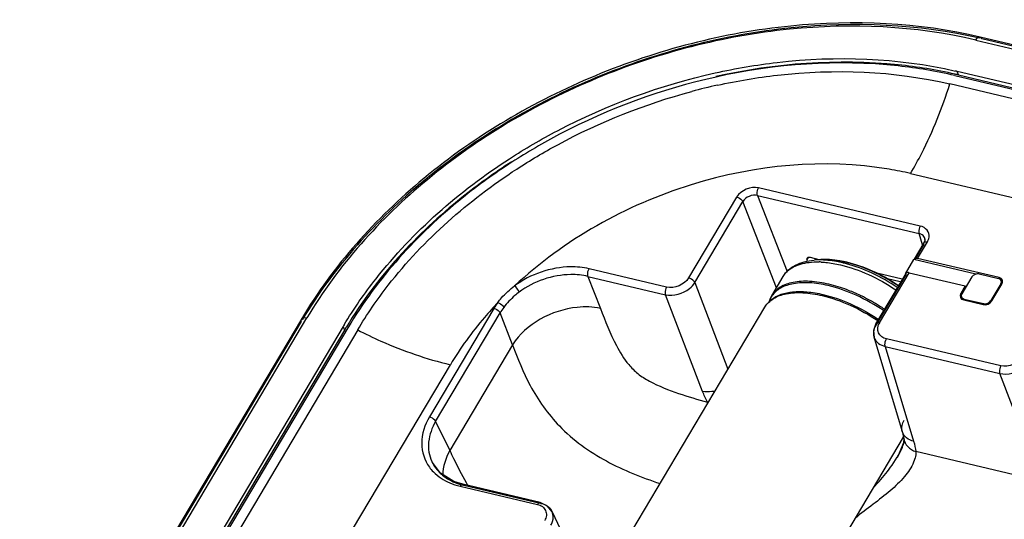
# Model space of a CAD drawing. Header units: inches. Extents: x 0 to 17, y 0 to 11.
# Tile 66 of 104: x 8.207 to 8.897, y 4.637 to 4.988. Entities that reach past the tile are written whole.
import ezdxf

# ---------------------------------------------------------------- set-up
doc = ezdxf.new("R2010")
doc.units = ezdxf.units.IN
doc.header["$LTSCALE"] = 0.935
doc.header["$MEASUREMENT"] = 0
doc.layers.get('0').update_dxf_attribs({"linetype": 'CONTINUOUS'})
doc.layers.add('1', color=7, linetype='CONTINUOUS')
doc.layers.add('2', color=7, linetype='CONTINUOUS')

msp = doc.modelspace()

# ---------------------------------------------------------------- linework, layer by layer
at = {"color": 7, "linetype": 'Continuous'}
for p, q in [((8.76487, 4.81988), (8.76452, 4.81897)), ((8.8241, 4.80369), (8.81534, 4.80576)), ((8.82278, 4.80146), (8.82206, 4.80162))]:
    msp.add_line(p, q, dxfattribs=at)
msp.add_arc((8.76962, 4.81836), 0.00234, 157.29323, 158.79088, dxfattribs=at)
at = {"layer": '1', "color": 7, "linetype": 'Continuous'}
for p, q in [((8.76769, 4.81923), (8.76383, 4.81891)), ((8.76735, 4.81907), (8.76383, 4.81891)), ((8.76927, 4.81933), (8.77447, 4.81928)), ((8.77447, 4.81928), (8.77786, 4.81899)), ((8.78688, 4.81744), (8.78654, 4.81745)), ((8.73409, 4.79397), (8.74216, 4.80756)), ((8.87446, 4.80712), (8.86749, 4.79537)), ((8.8796, 4.80926), (8.89319, 4.80605)), ((8.89485, 4.80231), (8.88787, 4.79056)), ((8.89501, 4.80193), (8.89485, 4.80231)), ((8.89517, 4.80442), (8.89573, 4.80312)), ((8.79844, 4.79309), (8.79127, 4.7964)), ((8.86719, 4.79322), (8.86772, 4.7917)), ((8.61824, 4.59913), (8.72935, 4.78601)), ((8.86915, 4.79163), (8.86929, 4.79121)), ((8.86915, 4.79163), (8.88274, 4.78842)), ((8.8829, 4.78799), (8.88274, 4.78842)), ((8.88787, 4.79056), (8.88803, 4.79015)), ((8.77138, 4.6017), (8.82661, 4.69459))]:
    msp.add_line(p, q, dxfattribs=at)
for centre, radius, start, end in [((8.76581, 4.75831), 0.0594, 87.11092, 88.57684), ((8.77121, 4.77563), 0.04374, 92.53692, 94.61931), ((8.76277, 4.72756), 0.09193, 75.04523, 76.71165), ((8.76725, 4.7357), 0.08401, 76.50725, 76.71938), ((8.75692, 4.7047), 0.1168, 55.55607, 55.88564), ((8.75078, 4.78405), 0.01942, 149.28449, 157.51943), ((8.74764, 4.78471), 0.0162, 145.74591, 155.51202), ((8.7402, 4.67676), 0.13009, 57.68768, 63.40704), ((8.75128, 4.78385), 0.01996, 157.52752, 162.93895), ((8.748, 4.78455), 0.01661, 155.53401, 160.8952), ((8.74044, 4.6771), 0.12967, 55.88723, 57.69726)]:
    msp.add_arc(centre, radius, start, end, dxfattribs=at)
for centre, ratio, start_param, end_param in [((8.87786, 4.80632), 0.734325, 0.82133, 2.391822), ((8.89145, 4.80311), 0.733879, -0.749539, 0.820953), ((8.87089, 4.79457), 0.733879, 8.675239, 10.245731), ((8.88448, 4.79136), 0.734325, -2.320263, -0.749771)]:
    msp.add_ellipse(centre, major_axis=(0.00367, 0.00142), ratio=ratio, start_param=start_param, end_param=end_param, dxfattribs=at)
for points, knots in [([(8.74216, 4.80756), (8.74316, 4.80924), (8.74574, 4.81236), (8.75089, 4.8158), (8.75705, 4.81804), (8.76151, 4.81873), (8.76383, 4.81892)], [0, 0, 0, 0, 0.231278, 0.470204, 0.724367, 1, 1, 1, 1]), ([(8.74497, 4.81107), (8.74752, 4.81351), (8.75279, 4.81613), (8.76057, 4.81758), (8.76497, 4.81774), (8.76728, 4.81769)], [0, 0, 0, 0, 0.445642, 0.708081, 1, 1, 1, 1]), ([(8.7839, 4.81703), (8.78246, 4.81737), (8.77701, 4.81851), (8.77143, 4.8191), (8.76735, 4.81907)], [0, 0, 0, 0, 0.266278, 1, 1, 1, 1]), ([(8.78688, 4.81744), (8.78519, 4.81783), (8.77889, 4.81912), (8.77237, 4.8196), (8.76768, 4.81921)], [0, 0, 0, 0, 0.268922, 1, 1, 1, 1]), ([(8.7688, 4.81763), (8.76988, 4.81757), (8.77443, 4.81722), (8.77893, 4.81642), (8.78231, 4.81563)], [0, 0, 0, 0, 0.237411, 1, 1, 1, 1]), ([(8.77786, 4.81899), (8.77856, 4.81891), (8.78148, 4.81853), (8.78437, 4.81797), (8.78655, 4.81746)], [0, 0, 0, 0, 0.242035, 1, 1, 1, 1]), ([(8.78231, 4.81563), (8.78907, 4.81403), (8.80262, 4.8092), (8.81514, 4.80218), (8.82123, 4.79806)], [0, 0, 0, 0, 0.485682, 1, 1, 1, 1]), ([(8.82221, 4.79971), (8.81663, 4.8035), (8.80512, 4.81005), (8.79271, 4.81472), (8.78649, 4.81638)], [0, 0, 0, 0, 0.511913, 1, 1, 1, 1]), ([(8.78685, 4.81739), (8.79312, 4.81588), (8.8057, 4.81134), (8.81731, 4.80477), (8.82294, 4.80091)], [0, 0, 0, 0, 0.486073, 1, 1, 1, 1]), ([(8.82243, 4.8014), (8.81688, 4.80516), (8.80544, 4.81158), (8.79306, 4.81598), (8.78688, 4.81744)], [0, 0, 0, 0, 0.51323, 1, 1, 1, 1]), ([(8.74216, 4.80756), (8.74273, 4.80852), (8.74364, 4.80974), (8.7447, 4.81081), (8.74497, 4.81107)], [0, 0, 0, 0, 0.746646, 1, 1, 1, 1]), ([(8.77424, 4.80204), (8.7698, 4.80309), (8.76141, 4.80443), (8.74965, 4.80395), (8.74135, 4.80112), (8.73654, 4.79738), (8.73479, 4.79515), (8.73409, 4.79397)], [0, 0, 0, 0, 0.314428, 0.583287, 0.806414, 0.905375, 1, 1, 1, 1]), ([(8.77375, 4.80104), (8.76945, 4.80206), (8.76131, 4.80338), (8.74984, 4.803), (8.74043, 4.80008), (8.73577, 4.79608), (8.73424, 4.79383)], [0, 0, 0, 0, 0.312984, 0.582228, 0.807053, 1, 1, 1, 1]), ([(8.81259, 4.7835), (8.80652, 4.78761), (8.79402, 4.79463), (8.78049, 4.79945), (8.77375, 4.80104)], [0, 0, 0, 0, 0.514312, 1, 1, 1, 1]), ([(8.79127, 4.7964), (8.78985, 4.797), (8.78429, 4.79923), (8.77856, 4.80102), (8.77424, 4.80204)], [0, 0, 0, 0, 0.258378, 1, 1, 1, 1]), ([(8.72935, 4.78601), (8.73005, 4.78719), (8.73181, 4.78942), (8.73661, 4.79316), (8.74491, 4.79599), (8.75667, 4.79647), (8.76507, 4.79513), (8.7695, 4.79408)], [0, 0, 0, 0, 0.094624, 0.193585, 0.416712, 0.685572, 1, 1, 1, 1]), ([(8.73374, 4.79113), (8.73783, 4.79454), (8.74682, 4.79712), (8.75926, 4.79695), (8.76637, 4.79573), (8.77007, 4.79486)], [0, 0, 0, 0, 0.426371, 0.69553, 1, 1, 1, 1]), ([(8.7695, 4.79408), (8.77626, 4.79249), (8.78982, 4.78766), (8.80235, 4.78062), (8.80844, 4.7765)], [0, 0, 0, 0, 0.485686, 1, 1, 1, 1]), ([(8.77007, 4.79486), (8.77682, 4.79327), (8.79035, 4.78845), (8.80285, 4.78143), (8.80892, 4.77731)], [0, 0, 0, 0, 0.485689, 1, 1, 1, 1]), ([(8.72935, 4.78601), (8.73021, 4.78746), (8.73163, 4.78925), (8.73331, 4.79077), (8.73374, 4.79113)], [0, 0, 0, 0, 0.747238, 1, 1, 1, 1])]:
    msp.add_open_spline(points, degree=3, knots=knots, dxfattribs=at)
at = {"layer": '2', "color": 7, "linetype": 'Continuous'}
for p, q in [((8.87725, 4.97339), (11.11922, 4.44425)), ((8.88024, 4.97553), (8.8815, 4.9743)), ((11.1222, 4.44639), (8.88024, 4.97553)), ((11.12199, 4.44551), (8.8815, 4.9743)), ((8.86247, 4.94847), (11.10444, 4.41933)), ((8.86518, 4.94891), (8.86422, 4.9514)), ((11.10618, 4.42227), (8.86422, 4.9514)), ((8.86518, 4.94891), (11.10714, 4.41977)), ((11.10096, 4.41345), (8.85899, 4.94259)), ((8.83146, 4.87972), (11.07342, 4.35059)), ((8.83833, 4.84289), (8.72493, 4.86965)), ((8.70952, 4.86325), (8.67583, 4.80644)), ((8.72412, 4.86431), (8.74485, 4.8109)), ((8.72412, 4.86431), (8.83752, 4.83754)), ((8.68015, 4.80323), (8.71385, 4.86004)), ((8.73735, 4.79947), (8.71385, 4.86004)), ((8.83993, 4.82961), (8.83752, 4.83754)), ((8.84144, 4.83424), (8.84144, 4.83425)), ((8.84162, 4.83247), (8.84144, 4.83424)), ((8.84087, 4.83119), (8.83402, 4.81964)), ((8.84083, 4.83007), (8.83432, 4.8191)), ((8.83646, 4.82015), (8.84329, 4.83168)), ((8.84083, 4.83007), (8.84087, 4.83119)), ((8.84172, 4.83174), (8.84218, 4.83179)), ((8.84218, 4.83179), (8.84329, 4.83168)), ((8.75873, 4.81897), (8.75981, 4.82079)), ((8.76744, 4.81927), (8.76124, 4.82074)), ((8.75878, 4.82021), (8.75873, 4.81897)), ((8.75873, 4.81897), (8.75902, 4.8181)), ((8.82798, 4.80936), (8.8339, 4.81936)), ((8.83389, 4.81936), (8.83402, 4.81964)), ((8.8772, 4.80914), (8.8339, 4.81936)), ((8.89359, 4.80666), (8.83646, 4.82015)), ((8.60523, 4.80754), (8.61394, 4.78511)), ((8.60523, 4.80754), (8.65961, 4.79471)), ((8.66042, 4.80004), (8.60605, 4.81287)), ((8.8284, 4.80911), (8.80713, 4.77327)), ((8.82808, 4.80963), (8.80718, 4.77439)), ((8.82565, 4.80554), (8.80774, 4.80976)), ((8.8096, 4.77487), (8.83049, 4.8101)), ((8.82808, 4.80963), (8.82798, 4.80936)), ((8.83044, 4.81011), (8.8699, 4.8008)), ((8.89359, 4.80666), (8.8939, 4.80576)), ((8.68015, 4.80323), (8.70344, 4.74243)), ((8.8699, 4.8008), (8.86676, 4.79551)), ((8.8699, 4.8008), (8.87024, 4.8)), ((8.88857, 4.79036), (8.89558, 4.80218)), ((8.8952, 4.80471), (8.89588, 4.80419)), ((8.68563, 4.72673), (8.65961, 4.79471)), ((8.86717, 4.79455), (8.86676, 4.79551)), ((8.8669, 4.7926), (8.86703, 4.79323)), ((8.86874, 4.79102), (8.8824, 4.78779)), ((8.53928, 4.78512), (8.49407, 4.70889)), ((8.49839, 4.70569), (8.5436, 4.78192)), ((8.55231, 4.75949), (8.5436, 4.78192)), ((8.40421, 4.77757), (7.72452, 3.6316)), ((8.40412, 4.77585), (7.72522, 3.6312)), ((7.72841, 3.63239), (8.40809, 4.77835)), ((8.43351, 4.77235), (7.75382, 3.62639)), ((8.40412, 4.77585), (8.40421, 4.77756)), ((8.43351, 4.77235), (8.43447, 4.76986)), ((8.80718, 4.77439), (8.8055, 4.76962)), ((8.80718, 4.77439), (8.80713, 4.77327)), ((8.80845, 4.77139), (8.80904, 4.77373)), ((8.43447, 4.76986), (7.75478, 3.6239)), ((8.4369, 4.77155), (7.75722, 3.62559)), ((8.4437, 4.76995), (7.76401, 3.62398)), ((8.8055, 4.76962), (8.80606, 4.76449)), ((8.55231, 4.75949), (8.50827, 4.68524)), ((8.8058, 4.76507), (8.80595, 4.7646)), ((8.8058, 4.76507), (8.8257, 4.6986)), ((8.81374, 4.75833), (8.83366, 4.6918)), ((8.81374, 4.75833), (8.89399, 4.73939)), ((8.89481, 4.74472), (8.81456, 4.76366)), ((8.43366, 4.61904), (8.50869, 4.74554)), ((8.92002, 4.67141), (8.89399, 4.73939)), ((8.68934, 4.71882), (8.68902, 4.71934)), ((8.49839, 4.70569), (8.50827, 4.68524)), ((8.82669, 4.69402), (8.8267, 4.69393)), ((8.92359, 4.66368), (8.83521, 4.68454)), ((8.49569, 4.67762), (8.49587, 4.67724)), ((8.49587, 4.67724), (8.49588, 4.67721)), ((8.81858, 4.6751), (8.8222, 4.68066)), ((8.82219, 4.68066), (8.82223, 4.68072)), ((8.83469, 4.68009), (8.83366, 4.67705)), ((8.51742, 4.66164), (8.51822, 4.66084)), ((8.5718, 4.64881), (8.51742, 4.66164)), ((8.51556, 4.6603), (8.56994, 4.64747)), ((8.57166, 4.64823), (8.51822, 4.66084)), ((8.59928, 4.60228), (8.58004, 4.64257)), ((8.58013, 4.64238), (8.58004, 4.64257))]:
    msp.add_line(p, q, dxfattribs=at)
for points in [[(8.84144, 4.83425), (8.84148, 4.83272), (8.84087, 4.83119)], [(8.8257, 4.6986), (8.82585, 4.69808), (8.82662, 4.69453), (8.82669, 4.69402)], [(8.8267, 4.69393), (8.82644, 4.69063), (8.82223, 4.68072)], [(8.51742, 4.66164), (8.51122, 4.66364), (8.50185, 4.66944), (8.49587, 4.67724)], [(8.5801, 4.64229), (8.57692, 4.64637), (8.5718, 4.64881)]]:
    msp.add_lwpolyline(points, dxfattribs=at)
for centre, radius, start, end in [((8.79259, 4.64792), 0.31182, 76.72049, 76.95341), ((8.79339, 4.64473), 0.31254, 76.72076, 77.18556), ((8.78728, 4.52815), 0.42351, 102.43927, 104.9428), ((8.77611, 4.64483), 0.24133, 76.74141, 80.35801), ((8.83726, 4.83295), 0.00437, 17.32296, 24.0701), ((8.58047, 4.76064), 0.04792, 143.32223, 149.27688), ((8.58167, 4.75941), 0.04422, 143.4301, 149.40047), ((8.68508, 4.62314), 0.29249, 149.07147, 149.32708), ((8.68671, 4.62024), 0.29328, 148.79648, 149.32673), ((8.81785, 4.7701), 0.00953, 149.96546, 157.62336), ((8.6904, 4.73281), 0.01354, 264.13897, 266.96612), ((8.83647, 4.69518), 0.00984, 174.97944, 186.8015), ((8.51893, 4.68844), 0.02563, 205.95987, 216.27303), ((8.52043, 4.68952), 0.02749, 216.24869, 222.43501), ((8.52209, 4.69107), 0.02975, 222.47719, 230.67643), ((8.52656, 4.69795), 0.038, 245.16526, 246.84465), ((8.5275, 4.70027), 0.0405, 246.91784, 255.23152), ((8.68953, 4.75927), 0.19526, 209.55642, 210.28079)]:
    msp.add_arc(centre, radius, start, end, dxfattribs=at)
for centre, ratio, start_param, end_param in [((8.8915, 4.80314), 0.733879, 5.533646, 7.104138), ((8.87084, 4.79454), 0.733879, 8.675239, 10.245731), ((8.88449, 4.79132), 0.734325, -2.320263, -0.749771)]:
    msp.add_ellipse(centre, major_axis=(0.00441, 0.0017), ratio=ratio, start_param=start_param, end_param=end_param, dxfattribs=at)
for points, knots in [([(8.88024, 4.97553), (8.83708, 4.98571), (8.74375, 4.98983), (8.60825, 4.9546), (8.48827, 4.88387), (8.42645, 4.81506), (8.40421, 4.77757)], [0, 0, 0, 0, 0.243856, 0.502882, 0.760292, 1, 1, 1, 1]), ([(8.88014, 4.97462), (8.83707, 4.9846), (8.74396, 4.98844), (8.60879, 4.95319), (8.48904, 4.88275), (8.42717, 4.81433), (8.40485, 4.77707)], [0, 0, 0, 0, 0.243747, 0.502952, 0.760511, 1, 1, 1, 1]), ([(8.87725, 4.97339), (8.83476, 4.98342), (8.74276, 4.98744), (8.60919, 4.95269), (8.49092, 4.88301), (8.42998, 4.81524), (8.40809, 4.77835)], [0, 0, 0, 0, 0.243671, 0.502972, 0.760615, 1, 1, 1, 1]), ([(8.87725, 4.97339), (8.87746, 4.97374), (8.87813, 4.97475), (8.87942, 4.97572), (8.88024, 4.97553)], [0, 0, 0, 0, 0.328747, 1, 1, 1, 1]), ([(8.69451, 4.95034), (8.70885, 4.95353), (8.76445, 4.96301), (8.82234, 4.96111), (8.86298, 4.95169)], [0, 0, 0, 0, 0.260425, 1, 1, 1, 1]), ([(8.86271, 4.94948), (8.84958, 4.95247), (8.79403, 4.96143), (8.73666, 4.95706), (8.69497, 4.94774)], [0, 0, 0, 0, 0.239628, 1, 1, 1, 1]), ([(8.86247, 4.94847), (8.8494, 4.95155), (8.794, 4.96088), (8.73667, 4.9567), (8.69503, 4.94747)], [0, 0, 0, 0, 0.239391, 1, 1, 1, 1]), ([(8.69605, 4.94172), (8.70993, 4.94478), (8.76372, 4.95385), (8.81972, 4.95186), (8.85899, 4.94259)], [0, 0, 0, 0, 0.260536, 1, 1, 1, 1]), ([(8.55023, 4.89012), (8.56115, 4.89718), (8.60633, 4.92352), (8.65619, 4.94183), (8.69451, 4.95034)], [0, 0, 0, 0, 0.248893, 1, 1, 1, 1]), ([(8.69503, 4.94747), (8.65701, 4.93904), (8.60755, 4.92088), (8.56275, 4.89472), (8.55192, 4.88771)], [0, 0, 0, 0, 0.751117, 1, 1, 1, 1]), ([(8.83146, 4.87972), (8.83423, 4.88438), (8.84523, 4.90449), (8.85373, 4.92591), (8.85899, 4.94259)], [0, 0, 0, 0, 0.236776, 1, 1, 1, 1]), ([(8.55531, 4.8829), (8.56466, 4.88897), (8.60326, 4.91188), (8.64549, 4.92865), (8.67807, 4.93734)], [0, 0, 0, 0, 0.248503, 1, 1, 1, 1]), ([(8.43418, 4.77347), (8.44093, 4.78475), (8.47241, 4.83013), (8.51496, 4.86734), (8.55023, 4.89012)], [0, 0, 0, 0, 0.238404, 1, 1, 1, 1]), ([(8.81653, 4.88274), (8.77074, 4.89054), (8.67341, 4.88102), (8.58857, 4.83334), (8.5538, 4.80089)], [0, 0, 0, 0, 0.494057, 1, 1, 1, 1]), ([(8.55174, 4.88798), (8.53967, 4.88021), (8.49509, 4.84826), (8.45685, 4.80683), (8.43586, 4.77219)], [0, 0, 0, 0, 0.261704, 1, 1, 1, 1]), ([(8.55192, 4.88771), (8.53988, 4.87992), (8.49549, 4.8479), (8.45752, 4.8063), (8.4369, 4.77155)], [0, 0, 0, 0, 0.261971, 1, 1, 1, 1]), ([(8.4437, 4.76995), (8.45017, 4.78085), (8.48037, 4.82477), (8.52133, 4.86082), (8.55531, 4.8829)], [0, 0, 0, 0, 0.238309, 1, 1, 1, 1]), ([(8.72412, 4.86431), (8.72399, 4.86468), (8.72375, 4.8665), (8.7242, 4.86841), (8.72493, 4.86965)], [0, 0, 0, 0, 0.212178, 1, 1, 1, 1]), ([(8.70952, 4.86325), (8.71092, 4.86292), (8.71262, 4.86189), (8.71369, 4.86039), (8.71385, 4.86004)], [0, 0, 0, 0, 0.789046, 1, 1, 1, 1]), ([(8.83833, 4.84289), (8.8376, 4.84165), (8.83715, 4.83974), (8.83739, 4.83791), (8.83752, 4.83754)], [0, 0, 0, 0, 0.787822, 1, 1, 1, 1]), ([(8.84444, 4.83508), (8.8446, 4.83676), (8.84354, 4.84058), (8.84013, 4.84245), (8.83833, 4.84289)], [0, 0, 0, 0, 0.478059, 1, 1, 1, 1]), ([(8.84125, 4.83473), (8.84079, 4.83578), (8.83947, 4.83697), (8.83796, 4.83745), (8.83752, 4.83754)], [0, 0, 0, 0, 0.718963, 1, 1, 1, 1]), ([(8.76124, 4.82074), (8.76097, 4.8208), (8.76015, 4.82095), (8.75908, 4.82071), (8.75878, 4.82021)], [0, 0, 0, 0, 0.318516, 1, 1, 1, 1]), ([(8.60605, 4.81287), (8.6018, 4.81385), (8.5836, 4.81561), (8.56488, 4.80914), (8.5538, 4.80089)], [0, 0, 0, 0, 0.239836, 1, 1, 1, 1]), ([(8.83401, 4.81964), (8.8341, 4.81979), (8.83477, 4.8204), (8.83578, 4.82031), (8.83646, 4.82015)], [0, 0, 0, 0, 0.199265, 1, 1, 1, 1]), ([(8.60523, 4.80754), (8.60129, 4.80848), (8.58447, 4.8101), (8.56718, 4.80413), (8.55698, 4.79651)], [0, 0, 0, 0, 0.241442, 1, 1, 1, 1]), ([(8.60523, 4.80754), (8.6051, 4.80791), (8.60486, 4.80973), (8.60531, 4.81164), (8.60605, 4.81287)], [0, 0, 0, 0, 0.21258, 1, 1, 1, 1]), ([(8.83044, 4.81011), (8.83018, 4.81017), (8.82939, 4.8103), (8.82837, 4.81011), (8.82808, 4.80963)], [0, 0, 0, 0, 0.32592, 1, 1, 1, 1]), ([(8.54204, 4.78925), (8.54284, 4.79032), (8.54632, 4.79463), (8.55045, 4.79839), (8.5538, 4.8009)], [0, 0, 0, 0, 0.243484, 1, 1, 1, 1]), ([(8.55698, 4.79651), (8.55682, 4.79689), (8.55597, 4.79849), (8.55484, 4.79996), (8.5538, 4.80089)], [0, 0, 0, 0, 0.226294, 1, 1, 1, 1]), ([(8.66042, 4.80004), (8.65969, 4.7988), (8.65924, 4.7969), (8.65948, 4.79507), (8.65961, 4.79471)], [0, 0, 0, 0, 0.78742, 1, 1, 1, 1]), ([(8.65961, 4.79471), (8.66525, 4.79341), (8.674, 4.79589), (8.67919, 4.80163), (8.68015, 4.80323)], [0, 0, 0, 0, 0.755752, 1, 1, 1, 1]), ([(8.68015, 4.80323), (8.68, 4.80359), (8.67893, 4.80509), (8.67723, 4.80611), (8.67583, 4.80644)], [0, 0, 0, 0, 0.210954, 1, 1, 1, 1]), ([(8.55698, 4.79651), (8.55592, 4.79572), (8.55194, 4.79254), (8.5484, 4.78879), (8.54615, 4.78576)], [0, 0, 0, 0, 0.258313, 1, 1, 1, 1]), ([(8.54204, 4.78926), (8.5388, 4.78585), (8.5265, 4.77222), (8.51565, 4.75727), (8.50869, 4.74554)], [0, 0, 0, 0, 0.256591, 1, 1, 1, 1]), ([(8.54204, 4.78926), (8.54339, 4.78879), (8.54496, 4.78765), (8.54599, 4.78612), (8.54615, 4.78576)], [0, 0, 0, 0, 0.780175, 1, 1, 1, 1]), ([(8.61394, 4.78511), (8.60861, 4.78622), (8.58561, 4.78694), (8.56161, 4.77428), (8.55231, 4.75949)], [0, 0, 0, 0, 0.237676, 1, 1, 1, 1]), ([(8.53928, 4.78512), (8.54068, 4.78478), (8.54238, 4.78377), (8.54344, 4.78227), (8.5436, 4.78192)], [0, 0, 0, 0, 0.789452, 1, 1, 1, 1]), ([(8.61394, 4.78511), (8.61736, 4.77628), (8.6227, 4.76248), (8.63199, 4.74714), (8.64014, 4.73889), (8.64546, 4.73558), (8.64827, 4.73405)], [0, 0, 0, 0, 0.451473, 0.703788, 0.847524, 1, 1, 1, 1]), ([(8.40421, 4.77756), (8.40434, 4.7778), (8.40539, 4.77879), (8.40701, 4.77861), (8.40809, 4.77835)], [0, 0, 0, 0, 0.195425, 1, 1, 1, 1]), ([(8.8096, 4.77487), (8.80935, 4.77493), (8.80855, 4.77506), (8.80747, 4.77489), (8.80718, 4.77438)], [0, 0, 0, 0, 0.307189, 1, 1, 1, 1]), ([(8.4437, 4.76995), (8.44906, 4.7672), (8.46997, 4.75722), (8.492, 4.74948), (8.50869, 4.74554)], [0, 0, 0, 0, 0.259842, 1, 1, 1, 1]), ([(8.55231, 4.75949), (8.55599, 4.74984), (8.56411, 4.72928), (8.58506, 4.69962), (8.61733, 4.67652), (8.64285, 4.66643), (8.65575, 4.6622)], [0, 0, 0, 0, 0.209346, 0.446678, 0.724671, 1, 1, 1, 1]), ([(8.81374, 4.75833), (8.81362, 4.75869), (8.81338, 4.76052), (8.81383, 4.76242), (8.81456, 4.76366)], [0, 0, 0, 0, 0.21258, 1, 1, 1, 1]), ([(8.89481, 4.74472), (8.89408, 4.74348), (8.89363, 4.74158), (8.89387, 4.73975), (8.89399, 4.73939)], [0, 0, 0, 0, 0.78742, 1, 1, 1, 1]), ([(8.89399, 4.73939), (8.89964, 4.73809), (8.90839, 4.74057), (8.91358, 4.74631), (8.91454, 4.74792)], [0, 0, 0, 0, 0.755752, 1, 1, 1, 1]), ([(8.64827, 4.73405), (8.65478, 4.73052), (8.66833, 4.72522), (8.68221, 4.72116), (8.68902, 4.71934)], [0, 0, 0, 0, 0.512277, 1, 1, 1, 1]), ([(8.6945, 4.72713), (8.69372, 4.72693), (8.69081, 4.72634), (8.68775, 4.7263), (8.68563, 4.72673)], [0, 0, 0, 0, 0.272391, 1, 1, 1, 1]), ([(8.49407, 4.70889), (8.4908, 4.70335), (8.48653, 4.69107), (8.49053, 4.67839), (8.49398, 4.67365)], [0, 0, 0, 0, 0.523288, 1, 1, 1, 1]), ([(8.49839, 4.70569), (8.49579, 4.70133), (8.4923, 4.69192), (8.49375, 4.68181), (8.49569, 4.67762)], [0, 0, 0, 0, 0.523854, 1, 1, 1, 1]), ([(8.49839, 4.70569), (8.49824, 4.70604), (8.49718, 4.70755), (8.49547, 4.70856), (8.49407, 4.70889)], [0, 0, 0, 0, 0.208465, 1, 1, 1, 1]), ([(8.83366, 4.6918), (8.83187, 4.69226), (8.82847, 4.69378), (8.82621, 4.69691), (8.8257, 4.6986)], [0, 0, 0, 0, 0.511205, 1, 1, 1, 1]), ([(8.82224, 4.68073), (8.82279, 4.68167), (8.82479, 4.68522), (8.82643, 4.689), (8.82727, 4.69187)], [0, 0, 0, 0, 0.266347, 1, 1, 1, 1]), ([(8.8267, 4.69393), (8.82697, 4.6918), (8.82915, 4.68759), (8.83309, 4.68529), (8.83521, 4.68454)], [0, 0, 0, 0, 0.490185, 1, 1, 1, 1]), ([(8.50827, 4.68524), (8.50916, 4.6834), (8.5128, 4.67589), (8.51658, 4.66844), (8.51969, 4.66296)], [0, 0, 0, 0, 0.244829, 1, 1, 1, 1]), ([(8.83366, 4.67705), (8.83214, 4.67339), (8.82708, 4.66617), (8.81708, 4.65666), (8.80513, 4.64744), (8.79671, 4.64131), (8.79277, 4.63783)], [0, 0, 0, 0, 0.208051, 0.45411, 0.723846, 1, 1, 1, 1]), ([(8.49398, 4.67365), (8.49484, 4.67248), (8.49878, 4.66785), (8.50408, 4.66446), (8.50832, 4.66266)], [0, 0, 0, 0, 0.240004, 1, 1, 1, 1]), ([(8.80598, 4.65977), (8.80714, 4.66104), (8.81157, 4.66595), (8.81576, 4.6711), (8.81858, 4.6751)], [0, 0, 0, 0, 0.259688, 1, 1, 1, 1]), ([(8.51556, 4.6603), (8.51568, 4.66051), (8.5161, 4.66114), (8.5169, 4.66176), (8.51742, 4.66164)], [0, 0, 0, 0, 0.310433, 1, 1, 1, 1]), ([(8.5718, 4.6488), (8.57128, 4.64894), (8.57048, 4.6483), (8.57006, 4.64768), (8.56994, 4.64747)], [0, 0, 0, 0, 0.687769, 1, 1, 1, 1]), ([(8.57922, 4.63305), (8.57965, 4.6338), (8.58102, 4.63668), (8.58108, 4.64026), (8.58013, 4.64238)], [0, 0, 0, 0, 0.273255, 1, 1, 1, 1])]:
    msp.add_open_spline(points, degree=3, knots=knots, dxfattribs=at)
for points in [[(8.72493, 4.86965), (8.71951, 4.87091), (8.71241, 4.868), (8.70952, 4.86325)], [(8.72412, 4.86431), (8.72052, 4.8652), (8.7157, 4.86325), (8.71385, 4.86004)], [(8.84329, 4.83168), (8.8439, 4.83271), (8.84432, 4.83389), (8.84444, 4.83508)], [(8.84088, 4.83119), (8.84104, 4.83148), (8.84139, 4.83166), (8.84172, 4.83174)], [(8.67583, 4.80644), (8.67296, 4.80168), (8.66585, 4.79881), (8.66042, 4.80004)], [(8.80713, 4.77327), (8.80629, 4.77186), (8.80568, 4.77025), (8.8055, 4.76862)], [(8.8055, 4.76862), (8.80536, 4.76744), (8.80546, 4.76621), (8.8058, 4.76507)], [(8.80904, 4.76793), (8.80856, 4.769), (8.80835, 4.77023), (8.80845, 4.77139)], [(8.81124, 4.76519), (8.8103, 4.7659), (8.80952, 4.76686), (8.80904, 4.76793)], [(8.81456, 4.76366), (8.81337, 4.76394), (8.81221, 4.76445), (8.81124, 4.76519)], [(8.80595, 4.7646), (8.80655, 4.76297), (8.80772, 4.76149), (8.80911, 4.76045)], [(8.80911, 4.76045), (8.81046, 4.75943), (8.81209, 4.75873), (8.81374, 4.75833)], [(8.91022, 4.75113), (8.90735, 4.74636), (8.90024, 4.74349), (8.89481, 4.74472)], [(8.68902, 4.71934), (8.68774, 4.72173), (8.6866, 4.7242), (8.68563, 4.72673)], [(8.82569, 4.69863), (8.82492, 4.70124), (8.82562, 4.70438), (8.82706, 4.7067)], [(8.83366, 4.6918), (8.83437, 4.68943), (8.83491, 4.687), (8.83521, 4.68454)], [(8.50827, 4.68524), (8.50537, 4.68005), (8.50344, 4.674), (8.50342, 4.66805)], [(8.83521, 4.68454), (8.83527, 4.68305), (8.83506, 4.68153), (8.83469, 4.68009)], [(8.50323, 4.66805), (8.50547, 4.66622), (8.50798, 4.66468), (8.5106, 4.66347)], [(8.50832, 4.66266), (8.51066, 4.66167), (8.51309, 4.66089), (8.51556, 4.6603)], [(8.5726, 4.64801), (8.57245, 4.64835), (8.57216, 4.6487), (8.5718, 4.6488)], [(8.57783, 4.64545), (8.57637, 4.64673), (8.57449, 4.64757), (8.5726, 4.64801)], [(8.56994, 4.64747), (8.57112, 4.64719), (8.57229, 4.64668), (8.57326, 4.64594)], [(8.57326, 4.64594), (8.57419, 4.64523), (8.57497, 4.64427), (8.57546, 4.6432)], [(8.57546, 4.6432), (8.57594, 4.64213), (8.57615, 4.6409), (8.57604, 4.63974)], [(8.58004, 4.64257), (8.57952, 4.64366), (8.57874, 4.64466), (8.57783, 4.64545)], [(8.57604, 4.63974), (8.57593, 4.63852), (8.5755, 4.63732), (8.57489, 4.63626)]]:
    msp.add_open_spline(points, degree=3, dxfattribs=at)

doc.saveas('drawing.dxf')
